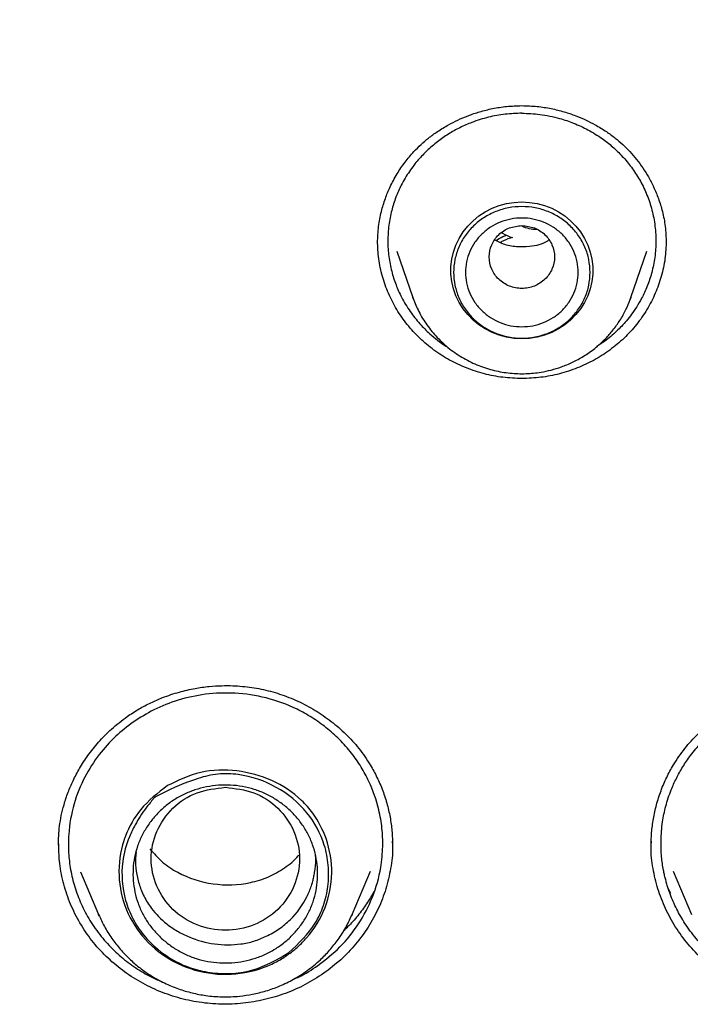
# Model space of a CAD drawing. Header units: millimetres. Extents: x 8 to 1918, y 12 to 2737.
# Tile 86 of 117: x 925 to 936, y 2336 to 2353. Entities that reach past the tile are written whole.
import ezdxf

# ---------------------------------------------------------------- set-up
doc = ezdxf.new("R2010")
doc.units = ezdxf.units.MM

msp = doc.modelspace()

# ---------------------------------------------------------------- linework, layer by layer
at = {"color": 7, "linetype": 'Continuous', "lineweight": 30}
for p, q in [((931.387, 2348.657), (931.657, 2347.875)), ((935.331, 2347.875), (935.601, 2348.657)), ((931.657, 2347.875), (931.664, 2347.857)), ((931.663, 2347.858), (931.657, 2347.875)), ((935.316, 2347.839), (935.331, 2347.875)), ((925.69, 2338.642), (925.689, 2338.661)), ((931.309, 2338.712), (931.312, 2338.642)), ((935.675, 2338.642), (935.678, 2338.712)), ((926.057, 2338.196), (926.361, 2337.479)), ((930.634, 2337.479), (930.945, 2338.211)), ((936.043, 2338.211), (936.354, 2337.479)), ((936.004, 2337.835), (935.955, 2337.934)), ((926.361, 2337.479), (926.375, 2337.452)), ((926.373, 2337.452), (926.361, 2337.479)), ((930.626, 2337.463), (930.634, 2337.479)), ((930.634, 2337.479), (930.627, 2337.463))]:
    msp.add_line(p, q, dxfattribs=at)
at = {"color": 7, "linetype": 'Continuous', "lineweight": 30, "flags": 128}
for points in [[(933.494, 2347.179), (933.364, 2347.186), (933.237, 2347.206), (933.112, 2347.239), (932.992, 2347.285), (932.877, 2347.344), (932.77, 2347.414), (932.671, 2347.495), (932.582, 2347.585), (932.504, 2347.685), (932.437, 2347.791), (932.383, 2347.905), (932.341, 2348.023), (932.313, 2348.145), (932.299, 2348.269), (932.299, 2348.394), (932.313, 2348.518), (932.341, 2348.64), (932.383, 2348.758), (932.437, 2348.871), (932.504, 2348.978), (932.582, 2349.077), (932.671, 2349.168), (932.77, 2349.249), (932.877, 2349.319), (932.992, 2349.377), (933.112, 2349.424), (933.237, 2349.457), (933.364, 2349.477), (933.494, 2349.484), (933.623, 2349.477), (933.751, 2349.457), (933.876, 2349.424), (933.996, 2349.377), (934.11, 2349.319), (934.218, 2349.249), (934.316, 2349.168), (934.405, 2349.077), (934.484, 2348.978), (934.551, 2348.871), (934.605, 2348.758), (934.646, 2348.64), (934.674, 2348.518), (934.688, 2348.394), (934.688, 2348.269), (934.674, 2348.145), (934.646, 2348.023), (934.605, 2347.905), (934.551, 2347.791), (934.484, 2347.685), (934.405, 2347.585), (934.316, 2347.495), (934.218, 2347.414), (934.11, 2347.344), (933.996, 2347.285), (933.876, 2347.239), (933.751, 2347.206), (933.623, 2347.186), (933.494, 2347.179)], [(935.331, 2347.875), (935.319, 2347.842), (935.318, 2347.839)]]:
    msp.add_lwpolyline(points, dxfattribs=at)
at = {"color": 7, "linetype": 'Continuous', "lineweight": 30}
for points, knots in [([(933.494, 2388.893), (933.128, 2388.891), (932.408, 2388.887), (931.348, 2388.855), (930.326, 2388.807), (929.342, 2388.743), (928.397, 2388.665), (927.507, 2388.576), (926.67, 2388.48), (925.885, 2388.379), (925.134, 2388.271), (924.418, 2388.159), (923.684, 2388.035), (922.938, 2387.898), (922.187, 2387.749), (921.488, 2387.601), (920.883, 2387.466), (920.365, 2387.344), (919.92, 2387.235), (919.49, 2387.127), (918.715, 2386.924), (917.588, 2386.609), (916.113, 2386.152), (914.634, 2385.649), (913.154, 2385.098), (911.681, 2384.501), (910.242, 2383.869), (908.842, 2383.207), (907.48, 2382.517), (906.138, 2381.789), (904.819, 2381.026), (903.523, 2380.226), (902.25, 2379.392), (900.962, 2378.493), (899.66, 2377.529), (898.351, 2376.494), (897.075, 2375.421), (895.834, 2374.31), (894.667, 2373.197), (893.569, 2372.087), (892.539, 2370.984), (891.541, 2369.854), (890.578, 2368.696), (889.648, 2367.513), (888.754, 2366.304), (887.919, 2365.106), (887.141, 2363.922), (886.416, 2362.754), (885.724, 2361.568), (885.062, 2360.363), (884.429, 2359.134), (883.872, 2357.978), (883.384, 2356.899), (882.958, 2355.901), (882.55, 2354.886), (882.161, 2353.857), (881.823, 2352.901), (881.536, 2352.036), (881.298, 2351.279), (881.083, 2350.556), (880.889, 2349.868), (880.741, 2349.314), (880.632, 2348.886), (880.555, 2348.577), (880.482, 2348.277), (880.414, 2347.985), (880.347, 2347.694), (880.279, 2347.386), (880.203, 2347.038), (880.119, 2346.642), (880.029, 2346.196), (879.934, 2345.711), (879.838, 2345.186), (879.742, 2344.635), (879.649, 2344.059), (879.559, 2343.461), (879.479, 2342.876), (879.409, 2342.318), (879.351, 2341.815), (879.303, 2341.36), (879.265, 2340.965), (879.235, 2340.627), (879.21, 2340.329), (879.191, 2340.071), (879.175, 2339.853), (879.166, 2339.721), (879.162, 2339.661)], [0, 0, 0, 0, 0.013384, 0.026313, 0.038787, 0.050806, 0.06237, 0.073479, 0.083537, 0.093191, 0.10244, 0.111285, 0.119725, 0.129707, 0.139056, 0.147774, 0.15586, 0.16177, 0.16729, 0.172639, 0.178008, 0.196652, 0.215534, 0.234655, 0.254014, 0.27354, 0.293071, 0.311822, 0.330573, 0.349325, 0.368077, 0.386831, 0.405584, 0.424337, 0.444966, 0.465594, 0.486223, 0.506853, 0.527483, 0.546238, 0.564994, 0.583751, 0.602508, 0.621265, 0.640022, 0.65878, 0.675975, 0.693171, 0.710366, 0.727562, 0.744859, 0.762365, 0.775874, 0.789505, 0.803258, 0.817133, 0.831044, 0.841536, 0.851544, 0.861068, 0.870108, 0.878663, 0.882833, 0.886877, 0.890795, 0.894588, 0.898273, 0.902212, 0.906552, 0.911791, 0.917516, 0.923728, 0.930428, 0.937615, 0.944764, 0.952337, 0.960336, 0.96692, 0.973438, 0.979326, 0.984042, 0.988248, 0.991945, 0.995135, 0.997819, 1, 1, 1, 1]), ([(987.826, 2339.661), (987.821, 2339.727), (987.811, 2339.874), (987.794, 2340.117), (987.771, 2340.407), (987.742, 2340.745), (987.707, 2341.127), (987.664, 2341.552), (987.614, 2342.018), (987.556, 2342.506), (987.484, 2343.061), (987.4, 2343.657), (987.303, 2344.284), (987.205, 2344.872), (987.108, 2345.419), (987.012, 2345.927), (986.919, 2346.395), (986.83, 2346.824), (986.747, 2347.213), (986.669, 2347.565), (986.572, 2347.998), (986.443, 2348.54), (986.283, 2349.174), (986.116, 2349.805), (985.942, 2350.426), (985.751, 2351.077), (985.541, 2351.755), (985.312, 2352.461), (985.063, 2353.19), (984.725, 2354.134), (984.288, 2355.274), (983.741, 2356.591), (983.147, 2357.916), (982.504, 2359.247), (981.809, 2360.584), (981.079, 2361.894), (980.313, 2363.181), (979.508, 2364.447), (978.668, 2365.691), (977.762, 2366.952), (976.787, 2368.227), (975.74, 2369.51), (974.652, 2370.761), (973.524, 2371.979), (972.393, 2373.126), (971.263, 2374.206), (970.14, 2375.221), (968.987, 2376.204), (967.806, 2377.156), (966.598, 2378.075), (965.364, 2378.961), (964.062, 2379.842), (962.691, 2380.712), (961.248, 2381.565), (959.779, 2382.376), (958.284, 2383.141), (956.792, 2383.849), (955.306, 2384.501), (953.833, 2385.098), (952.353, 2385.649), (950.874, 2386.152), (949.399, 2386.609), (948.261, 2386.928), (947.463, 2387.135), (946.997, 2387.253), (946.511, 2387.37), (945.993, 2387.491), (945.437, 2387.615), (944.804, 2387.748), (944.09, 2387.89), (943.288, 2388.038), (942.433, 2388.182), (941.59, 2388.311), (940.765, 2388.424), (939.965, 2388.522), (939.131, 2388.613), (938.262, 2388.693), (937.365, 2388.762), (936.44, 2388.819), (935.487, 2388.86), (934.501, 2388.888), (933.833, 2388.891), (933.494, 2388.893)], [0, 0, 0, 0, 0.002399, 0.005393, 0.008987, 0.013183, 0.017982, 0.023285, 0.02917, 0.03552, 0.041718, 0.050158, 0.058109, 0.065572, 0.072547, 0.079035, 0.085035, 0.090548, 0.095575, 0.100116, 0.104219, 0.112485, 0.121337, 0.129095, 0.137252, 0.14581, 0.154769, 0.164127, 0.173886, 0.183862, 0.201996, 0.21992, 0.237635, 0.256722, 0.275564, 0.294323, 0.313082, 0.33184, 0.350598, 0.369356, 0.389989, 0.410621, 0.431254, 0.451885, 0.472516, 0.491271, 0.510025, 0.528779, 0.547533, 0.566286, 0.585039, 0.603792, 0.624421, 0.645049, 0.665676, 0.686302, 0.706928, 0.726459, 0.745985, 0.765345, 0.784465, 0.803347, 0.821991, 0.827789, 0.833566, 0.839611, 0.84611, 0.853065, 0.860475, 0.869792, 0.879741, 0.890321, 0.901534, 0.910959, 0.920789, 0.931022, 0.941661, 0.952703, 0.963942, 0.975571, 0.987591, 1, 1, 1, 1]), ([(882.878, 2342.616), (882.928, 2342.817), (883.039, 2343.269), (883.225, 2343.968), (883.436, 2344.713), (883.658, 2345.456), (883.893, 2346.195), (884.139, 2346.931), (884.397, 2347.662), (884.667, 2348.39), (884.949, 2349.114), (885.242, 2349.834), (885.546, 2350.549), (885.862, 2351.259), (886.189, 2351.965), (886.528, 2352.665), (886.877, 2353.361), (887.238, 2354.051), (887.61, 2354.736), (887.993, 2355.415), (888.386, 2356.089), (888.79, 2356.756), (889.205, 2357.418), (889.631, 2358.073), (890.067, 2358.722), (890.513, 2359.364), (890.969, 2360), (891.436, 2360.628), (891.913, 2361.25), (892.399, 2361.865), (892.895, 2362.472), (893.401, 2363.072), (893.917, 2363.664), (894.442, 2364.248), (894.976, 2364.825), (895.519, 2365.393), (896.072, 2365.954), (896.633, 2366.506), (897.203, 2367.05), (897.782, 2367.585), (898.369, 2368.111), (898.965, 2368.629), (899.569, 2369.138), (900.181, 2369.637), (900.8, 2370.128), (901.428, 2370.609), (902.063, 2371.081), (902.706, 2371.544), (903.356, 2371.997), (904.013, 2372.44), (904.677, 2372.873), (905.349, 2373.296), (906.026, 2373.71), (906.711, 2374.113), (907.401, 2374.506), (908.098, 2374.889), (908.801, 2375.261), (909.51, 2375.623), (910.225, 2375.974), (910.945, 2376.315), (911.67, 2376.644), (912.401, 2376.963), (913.137, 2377.271), (913.877, 2377.568), (914.622, 2377.855), (915.372, 2378.129), (916.126, 2378.393), (916.884, 2378.646), (917.646, 2378.887), (918.412, 2379.117), (919.182, 2379.335), (919.954, 2379.542), (920.731, 2379.738), (921.51, 2379.922), (922.292, 2380.094), (923.076, 2380.255), (923.863, 2380.404), (924.653, 2380.541), (925.444, 2380.667), (926.238, 2380.78), (927.033, 2380.882), (927.83, 2380.973), (928.628, 2381.051), (929.427, 2381.117), (930.227, 2381.172), (931.028, 2381.214), (931.829, 2381.245), (932.631, 2381.264), (933.433, 2381.271), (934.236, 2381.266), (935.038, 2381.249), (935.839, 2381.22), (936.64, 2381.179), (937.441, 2381.126), (938.24, 2381.062), (939.038, 2380.985), (939.835, 2380.897), (940.63, 2380.797), (941.424, 2380.685), (942.216, 2380.561), (943.006, 2380.425), (943.793, 2380.278), (944.578, 2380.119), (945.361, 2379.948), (946.14, 2379.766), (946.917, 2379.573), (947.69, 2379.367), (948.46, 2379.151), (949.226, 2378.922), (949.989, 2378.683), (950.748, 2378.432), (951.502, 2378.17), (952.253, 2377.897), (952.999, 2377.612), (953.74, 2377.317), (954.476, 2377.01), (955.208, 2376.693), (955.934, 2376.365), (956.655, 2376.026), (957.37, 2375.676), (958.08, 2375.316), (958.784, 2374.945), (959.482, 2374.564), (960.173, 2374.173), (960.859, 2373.771), (961.537, 2373.359), (962.209, 2372.937), (962.875, 2372.506), (963.533, 2372.064), (964.184, 2371.613), (964.828, 2371.152), (965.464, 2370.681), (966.093, 2370.201), (966.714, 2369.712), (967.327, 2369.214), (967.932, 2368.706), (968.529, 2368.19), (969.118, 2367.665), (969.698, 2367.131), (970.269, 2366.588), (970.832, 2366.037), (971.385, 2365.478), (971.93, 2364.911), (972.466, 2364.336), (972.992, 2363.752), (973.509, 2363.161), (974.016, 2362.563), (974.514, 2361.957), (975.002, 2361.343), (975.48, 2360.723), (975.948, 2360.095), (976.406, 2359.461), (976.854, 2358.819), (977.292, 2358.172), (977.719, 2357.517), (978.135, 2356.857), (978.541, 2356.19), (978.936, 2355.518), (979.321, 2354.839), (979.694, 2354.155), (980.056, 2353.466), (980.408, 2352.771), (980.748, 2352.071), (981.077, 2351.366), (981.394, 2350.656), (981.701, 2349.942), (981.995, 2349.223), (982.279, 2348.5), (982.55, 2347.773), (982.81, 2347.042), (983.058, 2346.307), (983.294, 2345.568), (983.519, 2344.826), (983.732, 2344.081), (983.932, 2343.332), (984.088, 2342.718), (984.172, 2342.353), (984.199, 2342.239)], [0, 0, 0, 0, 0.004598, 0.010338, 0.016078, 0.021817, 0.027557, 0.033297, 0.039036, 0.044776, 0.050516, 0.056255, 0.061995, 0.067734, 0.073474, 0.079213, 0.084953, 0.090692, 0.096432, 0.102171, 0.10791, 0.11365, 0.119389, 0.125128, 0.130868, 0.136607, 0.142346, 0.148085, 0.153824, 0.159563, 0.165302, 0.171041, 0.17678, 0.182519, 0.188258, 0.193997, 0.199736, 0.205475, 0.211214, 0.216953, 0.222692, 0.22843, 0.234169, 0.239908, 0.245647, 0.251385, 0.257124, 0.262862, 0.268601, 0.27434, 0.280078, 0.285817, 0.291555, 0.297294, 0.303032, 0.30877, 0.314509, 0.320247, 0.325986, 0.331724, 0.337462, 0.3432, 0.348939, 0.354677, 0.360415, 0.366154, 0.371892, 0.37763, 0.383368, 0.389106, 0.394844, 0.400583, 0.406321, 0.412059, 0.417797, 0.423535, 0.429273, 0.435011, 0.440749, 0.446487, 0.452225, 0.457964, 0.463702, 0.46944, 0.475178, 0.480916, 0.486654, 0.492392, 0.49813, 0.503868, 0.509606, 0.515344, 0.521082, 0.52682, 0.532558, 0.538296, 0.544034, 0.549772, 0.55551, 0.561248, 0.566986, 0.572724, 0.578462, 0.584201, 0.589939, 0.595677, 0.601415, 0.607153, 0.612891, 0.618629, 0.624367, 0.630105, 0.635844, 0.641582, 0.64732, 0.653058, 0.658797, 0.664535, 0.670273, 0.676011, 0.68175, 0.687488, 0.693226, 0.698965, 0.704703, 0.710441, 0.71618, 0.721918, 0.727657, 0.733395, 0.739134, 0.744872, 0.750611, 0.75635, 0.762088, 0.767827, 0.773565, 0.779304, 0.785043, 0.790782, 0.79652, 0.802259, 0.807998, 0.813737, 0.819476, 0.825215, 0.830954, 0.836693, 0.842432, 0.848171, 0.85391, 0.859649, 0.865388, 0.871127, 0.876866, 0.882606, 0.888345, 0.894084, 0.899823, 0.905563, 0.911302, 0.917041, 0.922781, 0.92852, 0.93426, 0.939999, 0.945739, 0.951478, 0.957218, 0.962957, 0.968697, 0.974436, 0.980176, 0.985916, 0.991655, 0.997395, 1, 1, 1, 1]), ([(931.062, 2348.8), (931.065, 2348.891), (931.072, 2349.066), (931.121, 2349.315), (931.187, 2349.536), (931.275, 2349.749), (931.386, 2349.955), (931.521, 2350.154), (931.658, 2350.318), (931.792, 2350.452), (931.924, 2350.565), (932.079, 2350.678), (932.243, 2350.779), (932.417, 2350.867), (932.591, 2350.941), (932.786, 2351.007), (933.004, 2351.061), (933.242, 2351.099), (933.408, 2351.104), (933.494, 2351.107)], [0, 0, 0, 0, 0.0765366, 0.1469516, 0.2111033, 0.2688429, 0.336832, 0.4015038, 0.464047, 0.5095736, 0.5540752, 0.6030983, 0.6623082, 0.7074664, 0.7571504, 0.8113179, 0.8699009, 0.9328168, 1, 1, 1, 1]), ([(933.494, 2351.107), (933.58, 2351.104), (933.746, 2351.099), (933.984, 2351.061), (934.201, 2351.007), (934.397, 2350.941), (934.571, 2350.867), (934.744, 2350.779), (934.909, 2350.678), (935.063, 2350.565), (935.195, 2350.452), (935.316, 2350.332), (935.429, 2350.201), (935.534, 2350.058), (935.631, 2349.903), (935.72, 2349.731), (935.8, 2349.536), (935.867, 2349.315), (935.916, 2349.066), (935.923, 2348.891), (935.926, 2348.8)], [0, 0, 0, 0, 0.067181, 0.130094, 0.188675, 0.242841, 0.292523, 0.337679, 0.396887, 0.445908, 0.490408, 0.535933, 0.582647, 0.630562, 0.679664, 0.731167, 0.788905, 0.853054, 0.923466, 1, 1, 1, 1]), ([(933.494, 2350.979), (933.4, 2350.975), (933.21, 2350.969), (932.927, 2350.916), (932.672, 2350.836), (932.447, 2350.738), (932.252, 2350.629), (932.066, 2350.499), (931.925, 2350.378), (931.82, 2350.274), (931.745, 2350.191), (931.671, 2350.099), (931.597, 2349.998), (931.526, 2349.886), (931.447, 2349.743), (931.366, 2349.561), (931.294, 2349.336), (931.247, 2349.089), (931.23, 2348.828), (931.246, 2348.567), (931.294, 2348.319), (931.368, 2348.09), (931.47, 2347.861), (931.603, 2347.64), (931.766, 2347.435), (931.924, 2347.277), (932.073, 2347.154), (932.177, 2347.077), (932.239, 2347.04), (932.252, 2347.032)], [0, 0, 0, 0, 0.048703, 0.098366, 0.148992, 0.18761, 0.226774, 0.266487, 0.306752, 0.32532, 0.345161, 0.366276, 0.388665, 0.41233, 0.437272, 0.477069, 0.519741, 0.565291, 0.613722, 0.661889, 0.707669, 0.751058, 0.792052, 0.842964, 0.889609, 0.93198, 0.961894, 0.991728, 1, 1, 1, 1]), ([(933.494, 2350.979), (933.595, 2350.975), (933.81, 2350.967), (934.103, 2350.905), (934.374, 2350.814), (934.615, 2350.701), (934.834, 2350.566), (935.026, 2350.414), (935.192, 2350.253), (935.345, 2350.068), (935.481, 2349.86), (935.595, 2349.63), (935.683, 2349.379), (935.739, 2349.11), (935.759, 2348.831), (935.74, 2348.555), (935.688, 2348.298), (935.611, 2348.068), (935.523, 2347.877), (935.432, 2347.721), (935.347, 2347.595), (935.26, 2347.485), (935.176, 2347.39), (935.056, 2347.271), (934.922, 2347.153), (934.803, 2347.079), (934.759, 2347.051)], [0, 0, 0, 0, 0.052593, 0.112132, 0.155716, 0.2024, 0.252189, 0.291584, 0.332732, 0.375635, 0.420295, 0.466715, 0.514898, 0.564847, 0.616576, 0.667981, 0.715742, 0.759854, 0.800311, 0.830046, 0.857435, 0.882477, 0.905169, 0.925611, 0.972835, 1, 1, 1, 1]), ([(933.494, 2349.087), (933.422, 2349.078), (933.278, 2349.062), (933.094, 2348.941), (932.973, 2348.765), (932.929, 2348.557), (932.973, 2348.349), (933.094, 2348.172), (933.278, 2348.055), (933.494, 2348.012), (933.709, 2348.055), (933.893, 2348.172), (934.014, 2348.349), (934.059, 2348.557), (934.014, 2348.765), (933.893, 2348.941), (933.709, 2349.062), (933.566, 2349.078), (933.494, 2349.087)], [0, 0, 0, 0, 0.0625, 0.125, 0.1875, 0.25, 0.3125, 0.375, 0.4375, 0.5, 0.5625, 0.625, 0.6875, 0.75, 0.8125, 0.875, 0.9375, 1, 1, 1, 1]), ([(933.747, 2349.019), (933.745, 2349.019), (933.702, 2349.015), (933.618, 2349.032), (933.529, 2349.054), (933.491, 2349.082), (933.486, 2349.085)], [0, 0, 0, 0, 0.013842, 0.475906, 0.937348, 1, 1, 1, 1]), ([(933.058, 2348.834), (933.095, 2348.859), (933.152, 2348.898), (933.219, 2348.918), (933.243, 2348.925)], [0, 0, 0, 0, 0.643347, 1, 1, 1, 1]), ([(933.335, 2348.883), (933.284, 2348.869), (933.211, 2348.849), (933.148, 2348.811), (933.13, 2348.8)], [0, 0, 0, 0, 0.711629, 1, 1, 1, 1]), ([(933.158, 2348.966), (933.161, 2348.964), (933.213, 2348.926), (933.275, 2348.904), (933.335, 2348.883)], [0, 0, 0, 0, 0.041908, 1, 1, 1, 1]), ([(933.494, 2346.509), (933.387, 2346.513), (933.174, 2346.521), (932.86, 2346.583), (932.559, 2346.681), (932.273, 2346.815), (932.008, 2346.984), (931.767, 2347.185), (931.557, 2347.415), (931.38, 2347.669), (931.24, 2347.942), (931.139, 2348.229), (931.074, 2348.526), (931.066, 2348.727), (931.062, 2348.828)], [0, 0, 0, 0, 0.083957, 0.167325, 0.250409, 0.333463, 0.41674, 0.500531, 0.584395, 0.667842, 0.751058, 0.834153, 0.917225, 1, 1, 1, 1]), ([(933.946, 2348.84), (933.938, 2348.835), (933.848, 2348.768), (933.653, 2348.73), (933.401, 2348.72), (933.2, 2348.759), (933.088, 2348.818), (933.043, 2348.842)], [0, 0, 0, 0, 0.029455, 0.361141, 0.598481, 0.83515, 1, 1, 1, 1]), ([(935.926, 2348.828), (935.922, 2348.727), (935.914, 2348.526), (935.849, 2348.229), (935.747, 2347.942), (935.607, 2347.669), (935.431, 2347.415), (935.22, 2347.185), (934.98, 2346.984), (934.714, 2346.815), (934.429, 2346.681), (934.127, 2346.583), (933.814, 2346.521), (933.601, 2346.513), (933.494, 2346.509)], [0, 0, 0, 0, 0.082775, 0.165847, 0.248942, 0.332158, 0.415605, 0.499469, 0.58326, 0.666537, 0.749591, 0.832675, 0.916043, 1, 1, 1, 1]), ([(931.664, 2347.857), (931.693, 2347.783), (931.755, 2347.627), (931.892, 2347.406), (932.065, 2347.194), (932.273, 2347.005), (932.508, 2346.846), (932.762, 2346.723), (933.026, 2346.64), (933.293, 2346.594), (933.559, 2346.586), (933.79, 2346.608), (933.99, 2346.651), (934.167, 2346.705), (934.351, 2346.781), (934.54, 2346.884), (934.728, 2347.016), (934.893, 2347.165), (935.034, 2347.325), (935.15, 2347.49), (935.248, 2347.662), (935.294, 2347.783), (935.316, 2347.839)], [0, 0, 0, 0, 0.050344, 0.106463, 0.164464, 0.224469, 0.285359, 0.344968, 0.403264, 0.460259, 0.515963, 0.570386, 0.606493, 0.645351, 0.687404, 0.732681, 0.781211, 0.833018, 0.874051, 0.916945, 0.961703, 1, 1, 1, 1]), ([(926.841, 2340.813), (926.907, 2340.857), (927.037, 2340.943), (927.238, 2341.048), (927.464, 2341.146), (927.712, 2341.228), (927.976, 2341.289), (928.216, 2341.323), (928.429, 2341.336), (928.615, 2341.335), (928.837, 2341.321), (929.103, 2341.282), (929.416, 2341.198), (929.722, 2341.078), (930.013, 2340.924), (930.285, 2340.738), (930.532, 2340.523), (930.755, 2340.278), (930.927, 2340.03), (931.057, 2339.788), (931.153, 2339.564), (931.229, 2339.328), (931.281, 2339.092), (931.311, 2338.861), (931.314, 2338.711), (931.316, 2338.637)], [0, 0, 0, 0, 0.038935, 0.0757, 0.11035, 0.158417, 0.201867, 0.240731, 0.275028, 0.304765, 0.330592, 0.381924, 0.434189, 0.487387, 0.541097, 0.594738, 0.648249, 0.70214, 0.758685, 0.798162, 0.839053, 0.881054, 0.922105, 0.961757, 1, 1, 1, 1]), ([(935.672, 2338.637), (935.673, 2338.711), (935.677, 2338.861), (935.707, 2339.092), (935.758, 2339.328), (935.834, 2339.564), (935.93, 2339.788), (936.06, 2340.03), (936.232, 2340.278), (936.455, 2340.523), (936.703, 2340.738), (936.974, 2340.924), (937.266, 2341.078), (937.572, 2341.198), (937.885, 2341.282), (938.151, 2341.321), (938.372, 2341.335), (938.559, 2341.336), (938.772, 2341.323), (939.012, 2341.289), (939.275, 2341.228), (939.523, 2341.146), (939.749, 2341.048), (939.951, 2340.943), (940.08, 2340.857), (940.147, 2340.813)], [0, 0, 0, 0, 0.038243, 0.077895, 0.118946, 0.160947, 0.201838, 0.241315, 0.29786, 0.351751, 0.405262, 0.458903, 0.512613, 0.565811, 0.618076, 0.669408, 0.695235, 0.724972, 0.759269, 0.798133, 0.841583, 0.88965, 0.9243, 0.961065, 1, 1, 1, 1]), ([(930.057, 2336.62), (930.185, 2336.72), (930.446, 2336.924), (930.756, 2337.317), (930.994, 2337.77), (931.119, 2338.217), (931.156, 2338.61), (931.142, 2338.935), (931.079, 2339.306), (930.957, 2339.654), (930.788, 2339.968), (930.623, 2340.206), (930.426, 2340.429), (930.202, 2340.629), (929.962, 2340.8), (929.63, 2340.984), (929.197, 2341.142), (928.672, 2341.222), (928.169, 2341.204), (927.708, 2341.103), (927.296, 2340.944), (927.059, 2340.793), (926.944, 2340.72)], [0, 0, 0, 0, 0.059377, 0.120658, 0.183838, 0.248912, 0.293389, 0.331663, 0.371029, 0.434775, 0.468828, 0.504306, 0.542041, 0.578874, 0.614807, 0.649841, 0.717119, 0.780825, 0.840961, 0.897534, 0.950546, 1, 1, 1, 1]), ([(936.93, 2336.62), (936.846, 2336.683), (936.677, 2336.81), (936.453, 2337.04), (936.265, 2337.284), (936.114, 2337.537), (936.027, 2337.729), (935.978, 2337.864), (935.954, 2337.934), (935.932, 2338.006), (935.913, 2338.079), (935.895, 2338.152), (935.87, 2338.276), (935.843, 2338.466), (935.833, 2338.739), (935.857, 2339.024), (935.916, 2339.311), (935.986, 2339.522), (936.051, 2339.677), (936.097, 2339.773), (936.148, 2339.87), (936.205, 2339.967), (936.267, 2340.064), (936.367, 2340.203), (936.502, 2340.365), (936.671, 2340.529), (936.812, 2340.645), (936.92, 2340.724), (936.985, 2340.767), (937.024, 2340.792), (937.043, 2340.804), (937.06, 2340.814), (937.075, 2340.823), (937.087, 2340.83), (937.169, 2340.879), (937.326, 2340.961), (937.568, 2341.059), (937.816, 2341.133), (938.074, 2341.184), (938.339, 2341.211), (938.609, 2341.211), (938.873, 2341.186), (939.159, 2341.13), (939.459, 2341.036), (939.766, 2340.899), (939.951, 2340.779), (940.043, 2340.72)], [0, 0, 0, 0, 0.0383, 0.077482, 0.117545, 0.151884, 0.186844, 0.196107, 0.205412, 0.21476, 0.224151, 0.233584, 0.243059, 0.271536, 0.305648, 0.34539, 0.378897, 0.415567, 0.4285, 0.441784, 0.455419, 0.469406, 0.483743, 0.498432, 0.532759, 0.561743, 0.585384, 0.599611, 0.610833, 0.613906, 0.616645, 0.619051, 0.621122, 0.62286, 0.624264, 0.656045, 0.687534, 0.718731, 0.749637, 0.782447, 0.814824, 0.846769, 0.878282, 0.919617, 0.960189, 1, 1, 1, 1]), ([(925.686, 2338.648), (925.687, 2338.7), (925.688, 2338.807), (925.703, 2338.973), (925.732, 2339.148), (925.779, 2339.339), (925.844, 2339.535), (925.932, 2339.74), (926.042, 2339.949), (926.184, 2340.168), (926.362, 2340.391), (926.579, 2340.615), (926.751, 2340.745), (926.841, 2340.813)], [0, 0, 0, 0, 0.0646608, 0.1319702, 0.2020396, 0.2765274, 0.363364, 0.4461484, 0.5384013, 0.6400617, 0.7509982, 0.8710293, 1, 1, 1, 1]), ([(926.944, 2340.72), (926.844, 2340.643), (926.633, 2340.482), (926.355, 2340.17), (926.111, 2339.789), (925.929, 2339.335), (925.854, 2338.911), (925.85, 2338.55), (925.879, 2338.266), (925.944, 2337.977), (926.048, 2337.689), (926.191, 2337.406), (926.373, 2337.14), (926.587, 2336.899), (926.825, 2336.69), (927.079, 2336.517), (927.285, 2336.402), (927.409, 2336.355), (927.439, 2336.343)], [0, 0, 0, 0, 0.069127, 0.145415, 0.228867, 0.319488, 0.417281, 0.468946, 0.522414, 0.577687, 0.634767, 0.693656, 0.754354, 0.813966, 0.871819, 0.92791, 0.982239, 1, 1, 1, 1]), ([(927.52, 2339.65), (927.703, 2339.738), (928.071, 2339.916), (928.698, 2339.925), (929.292, 2339.765), (929.719, 2339.485), (930.021, 2339.14), (930.233, 2338.731), (930.325, 2338.174), (930.211, 2337.583), (929.979, 2337.207), (929.775, 2336.986), (929.651, 2336.873), (929.515, 2336.774), (929.427, 2336.721), (929.384, 2336.697), (929.337, 2336.671), (929.156, 2336.583), (928.776, 2336.467), (928.205, 2336.459), (927.614, 2336.657), (927.126, 2337.034), (926.798, 2337.546), (926.672, 2338.135), (926.726, 2338.536), (926.79, 2338.731), (926.798, 2338.757), (926.867, 2338.942), (927.06, 2339.292), (927.359, 2339.525), (927.52, 2339.65)], [0, 0, 0, 0, 0.054441, 0.108786, 0.163308, 0.217657, 0.243981, 0.288324, 0.342951, 0.397646, 0.45232, 0.461734, 0.479824, 0.497912, 0.507248, 0.507662, 0.51131, 0.521791, 0.561902, 0.616761, 0.671676, 0.726241, 0.781019, 0.835686, 0.890373, 0.890651, 0.892637, 0.89797, 0.94522, 1, 1, 1, 1]), ([(929.566, 2336.836), (929.371, 2336.722), (928.98, 2336.492), (928.391, 2336.463), (927.945, 2336.557), (927.527, 2336.738), (927.174, 2337.032), (926.928, 2337.404), (926.767, 2337.815), (926.729, 2338.3), (926.844, 2338.727), (926.99, 2339.024), (927.113, 2339.213), (927.211, 2339.339), (927.246, 2339.382), (927.269, 2339.409), (927.287, 2339.43), (927.303, 2339.447), (927.306, 2339.451), (927.307, 2339.452), (927.307, 2339.452), (927.307, 2339.452), (927.307, 2339.452), (927.307, 2339.452), (927.307, 2339.453), (927.308, 2339.453), (927.312, 2339.455), (927.347, 2339.474), (927.583, 2339.597), (927.926, 2339.75), (928.371, 2339.861), (928.83, 2339.841), (929.378, 2339.657), (929.896, 2339.229), (930.159, 2338.74), (930.244, 2338.307), (930.239, 2337.961), (930.161, 2337.629), (929.977, 2337.223), (929.73, 2336.991), (929.566, 2336.836)], [0, 0, 0, 0, 0.0619582, 0.1241789, 0.1555135, 0.18685, 0.2491232, 0.2803453, 0.3115815, 0.3738225, 0.4150138, 0.4360604, 0.4673616, 0.4786052, 0.4814944, 0.4830993, 0.4885977, 0.4893104, 0.4897319, 0.4898295, 0.4898494, 0.4898515, 0.4898528, 0.489854, 0.4898561, 0.489875, 0.4900398, 0.4912446, 0.500723, 0.5632391, 0.5945456, 0.6260222, 0.6881058, 0.7503286, 0.8088231, 0.8411089, 0.8753151, 0.9065225, 0.9377511, 1, 1, 1, 1]), ([(927.797, 2339.502), (927.859, 2339.529), (927.982, 2339.583), (928.18, 2339.633), (928.382, 2339.66), (928.586, 2339.662), (928.789, 2339.639), (928.986, 2339.591), (929.175, 2339.517), (929.352, 2339.419), (929.515, 2339.301), (929.661, 2339.163), (929.787, 2339.008), (929.892, 2338.838), (929.971, 2338.656), (930.025, 2338.466), (930.053, 2338.271), (930.054, 2338.075), (930.03, 2337.88), (929.98, 2337.69), (929.903, 2337.508), (929.802, 2337.338), (929.679, 2337.181), (929.536, 2337.04), (929.375, 2336.918), (929.198, 2336.817), (929.009, 2336.74), (928.811, 2336.689), (928.608, 2336.662), (928.405, 2336.661), (928.202, 2336.684), (928.005, 2336.733), (927.817, 2336.808), (927.64, 2336.905), (927.478, 2337.024), (927.332, 2337.162), (927.206, 2337.316), (927.102, 2337.485), (927.023, 2337.667), (926.969, 2337.856), (926.941, 2338.051), (926.939, 2338.248), (926.963, 2338.443), (927.014, 2338.635), (927.092, 2338.817), (927.193, 2338.988), (927.317, 2339.145), (927.46, 2339.285), (927.619, 2339.407), (927.738, 2339.471), (927.797, 2339.502)], [0, 0, 0, 0, 0.02077, 0.041576, 0.062413, 0.083256, 0.104081, 0.124882, 0.145667, 0.166456, 0.187267, 0.208105, 0.22898, 0.249921, 0.270861, 0.291736, 0.312571, 0.333375, 0.354147, 0.374905, 0.395667, 0.416452, 0.437275, 0.458137, 0.479046, 0.50003, 0.521012, 0.541913, 0.562763, 0.583573, 0.604346, 0.625098, 0.645864, 0.666668, 0.687503, 0.708347, 0.729174, 0.749982, 0.770777, 0.791574, 0.812391, 0.833231, 0.854101, 0.875028, 0.895955, 0.916825, 0.937662, 0.958469, 0.979244, 1, 1, 1, 1]), ([(928.498, 2339.622), (928.334, 2339.603), (928.008, 2339.566), (927.59, 2339.29), (927.315, 2338.89), (927.214, 2338.417), (927.315, 2337.945), (927.59, 2337.543), (928.008, 2337.278), (928.498, 2337.18), (928.988, 2337.278), (929.405, 2337.543), (929.68, 2337.945), (929.781, 2338.417), (929.68, 2338.89), (929.405, 2339.29), (928.988, 2339.566), (928.661, 2339.603), (928.498, 2339.622)], [0, 0, 0, 0, 0.0625, 0.125, 0.1875, 0.25, 0.3125, 0.375, 0.4375, 0.5, 0.5625, 0.625, 0.6875, 0.75, 0.8125, 0.875, 0.9375, 1, 1, 1, 1]), ([(930.157, 2336.488), (930.054, 2336.422), (929.849, 2336.29), (929.511, 2336.143), (929.159, 2336.037), (928.795, 2335.976), (928.426, 2335.961), (928.057, 2335.992), (927.695, 2336.07), (927.348, 2336.194), (927.022, 2336.358), (926.721, 2336.562), (926.451, 2336.8), (926.214, 2337.071), (926.019, 2337.371), (925.865, 2337.692), (925.758, 2338.03), (925.695, 2338.358), (925.691, 2338.574), (925.689, 2338.671)], [0, 0, 0, 0, 0.0598096, 0.1192504, 0.1785201, 0.2377812, 0.297195, 0.3569557, 0.4167624, 0.4762841, 0.5356458, 0.5949196, 0.6541667, 0.7134808, 0.7728302, 0.83216, 0.8915101, 0.9508736, 1, 1, 1, 1]), ([(927.223, 2338.587), (927.292, 2338.509), (927.427, 2338.354), (927.777, 2338.124), (928.284, 2337.96), (928.821, 2337.978), (929.226, 2338.102), (929.495, 2338.259), (929.667, 2338.389), (929.731, 2338.476), (929.734, 2338.481)], [0, 0, 0, 0, 0.111605, 0.221547, 0.44197, 0.662673, 0.774639, 0.88421, 0.993527, 1, 1, 1, 1]), ([(931.313, 2338.669), (931.314, 2338.648), (931.322, 2338.51), (931.288, 2338.254), (931.21, 2337.909), (931.081, 2337.577), (930.91, 2337.264), (930.697, 2336.974), (930.448, 2336.71), (930.254, 2336.562), (930.157, 2336.488)], [0, 0, 0, 0, 0.024052, 0.163457, 0.302731, 0.441701, 0.580661, 0.719841, 0.859496, 1, 1, 1, 1]), ([(936.831, 2336.488), (936.734, 2336.562), (936.54, 2336.71), (936.291, 2336.974), (936.078, 2337.264), (935.907, 2337.577), (935.778, 2337.909), (935.699, 2338.254), (935.666, 2338.51), (935.673, 2338.648), (935.674, 2338.669)], [0, 0, 0, 0, 0.140504, 0.280159, 0.419339, 0.558299, 0.697269, 0.836543, 0.975948, 1, 1, 1, 1]), ([(926.993, 2338.537), (926.986, 2338.462), (926.972, 2338.316), (927.011, 2338.099), (927.064, 2337.922), (927.127, 2337.784), (927.185, 2337.679), (927.298, 2337.514), (927.465, 2337.346), (927.687, 2337.195), (927.951, 2337.063), (928.312, 2336.964), (928.689, 2336.963), (928.98, 2337.023), (929.117, 2337.082), (929.184, 2337.111)], [0, 0, 0, 0, 0.072497, 0.142788, 0.212395, 0.251174, 0.289473, 0.327587, 0.443482, 0.51258, 0.582468, 0.721653, 0.860357, 0.9308, 1, 1, 1, 1]), ([(929.184, 2337.111), (929.223, 2337.13), (929.298, 2337.168), (929.404, 2337.236), (929.502, 2337.309), (929.682, 2337.47), (929.821, 2337.665), (929.914, 2337.869), (929.947, 2337.957), (929.97, 2338.037), (929.987, 2338.112), (930.009, 2338.235), (930.027, 2338.358), (930.019, 2338.455), (930.017, 2338.477)], [0, 0, 0, 0, 0.074501, 0.147146, 0.218396, 0.288743, 0.570093, 0.631343, 0.688772, 0.736912, 0.780228, 0.825994, 0.959809, 1, 1, 1, 1]), ([(931.001, 2337.864), (930.961, 2337.795), (930.881, 2337.655), (930.731, 2337.457), (930.602, 2337.307), (930.517, 2337.23), (930.497, 2337.211)], [0, 0, 0, 0, 0.289851, 0.593259, 0.900332, 1, 1, 1, 1]), ([(926.375, 2337.452), (926.406, 2337.385), (926.471, 2337.246), (926.597, 2337.052), (926.741, 2336.872), (926.895, 2336.714), (927.056, 2336.577), (927.245, 2336.445), (927.462, 2336.324), (927.702, 2336.224), (927.936, 2336.155), (928.18, 2336.108), (928.449, 2336.086), (928.713, 2336.096), (928.961, 2336.133), (929.187, 2336.189), (929.419, 2336.272), (929.653, 2336.385), (929.884, 2336.532), (930.086, 2336.699), (930.259, 2336.876), (930.402, 2337.057), (930.529, 2337.253), (930.594, 2337.394), (930.626, 2337.463)], [0, 0, 0, 0, 0.041558, 0.086844, 0.13017, 0.171539, 0.210958, 0.248434, 0.301013, 0.349287, 0.393297, 0.43759, 0.487671, 0.543579, 0.584122, 0.627281, 0.673067, 0.721489, 0.772554, 0.82627, 0.868314, 0.911853, 0.956889, 1, 1, 1, 1]), ([(929.655, 2336.393), (929.683, 2336.404), (929.827, 2336.462), (929.954, 2336.549), (930.057, 2336.62)], [0, 0, 0, 0, 0.192117, 1, 1, 1, 1])]:
    msp.add_open_spline(points, degree=3, knots=knots, dxfattribs=at)
for points in [[(934.644, 2348.298), (934.64, 2348.225), (934.631, 2348.08), (934.563, 2347.871), (934.456, 2347.678), (934.312, 2347.509), (934.137, 2347.37), (933.937, 2347.267), (933.72, 2347.204), (933.494, 2347.182), (933.268, 2347.204), (933.051, 2347.267), (932.851, 2347.37), (932.675, 2347.509), (932.531, 2347.678), (932.424, 2347.871), (932.359, 2348.08), (932.336, 2348.298), (932.359, 2348.515), (932.424, 2348.724), (932.531, 2348.917), (932.675, 2349.086), (932.851, 2349.225), (933.051, 2349.328), (933.268, 2349.391), (933.494, 2349.413), (933.72, 2349.391), (933.937, 2349.328), (934.137, 2349.225), (934.312, 2349.086), (934.456, 2348.917), (934.563, 2348.724), (934.631, 2348.515), (934.64, 2348.37), (934.644, 2348.298)], [(933.494, 2347.382), (933.432, 2347.385), (933.307, 2347.392), (933.128, 2347.447), (932.963, 2347.531), (932.818, 2347.646), (932.699, 2347.786), (932.61, 2347.945), (932.556, 2348.118), (932.538, 2348.298), (932.556, 2348.477), (932.61, 2348.65), (932.699, 2348.809), (932.818, 2348.949), (932.963, 2349.064), (933.128, 2349.149), (933.307, 2349.201), (933.494, 2349.219), (933.68, 2349.201), (933.86, 2349.149), (934.025, 2349.064), (934.17, 2348.949), (934.289, 2348.809), (934.377, 2348.65), (934.432, 2348.477), (934.45, 2348.298), (934.432, 2348.118), (934.377, 2347.945), (934.289, 2347.786), (934.17, 2347.646), (934.025, 2347.531), (933.86, 2347.447), (933.68, 2347.392), (933.556, 2347.385), (933.494, 2347.382)]]:
    msp.add_open_spline(points, degree=3, dxfattribs=at)

doc.saveas('drawing.dxf')
